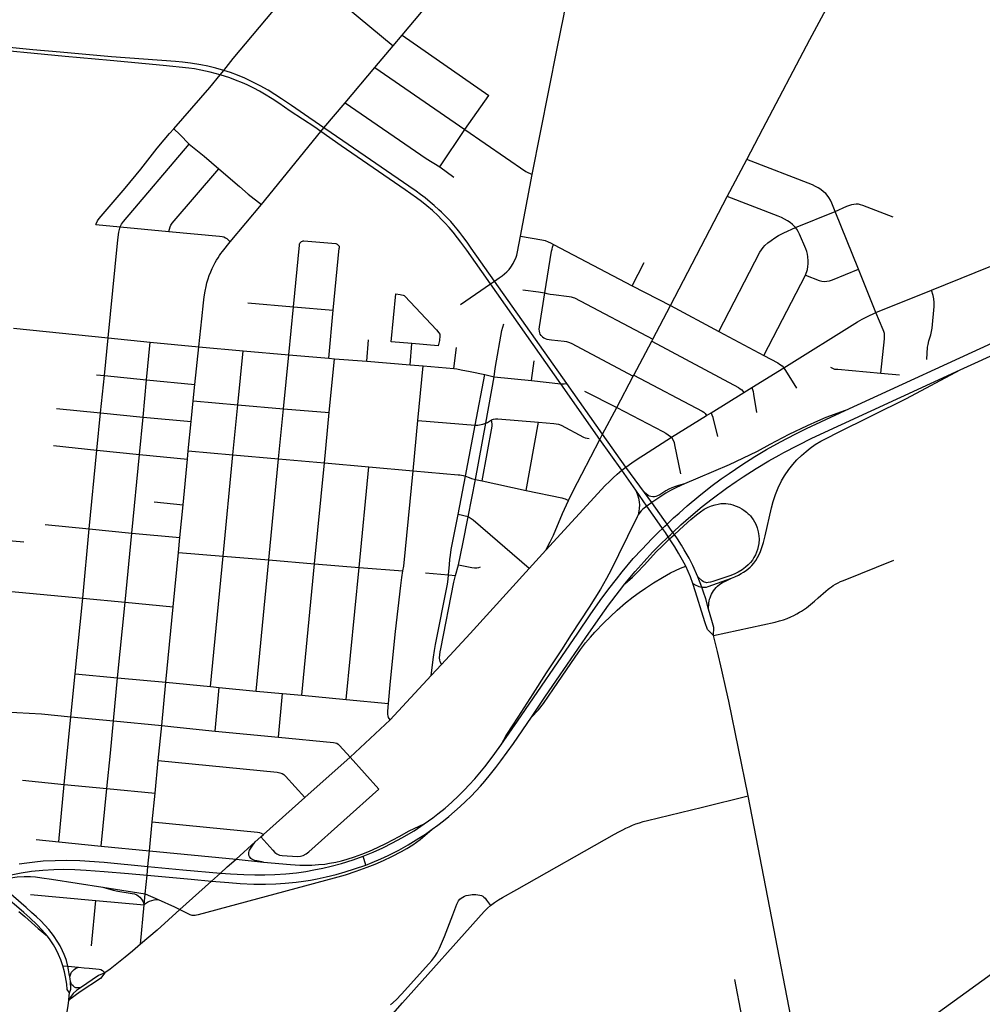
# Model space of a CAD drawing. Extents: x 1410746 to 1533160, y 578873 to 704954.
# Tile 157 of 227: x 1496796 to 1503767, y 648741 to 655869. Entities that reach past the tile are written whole.
import ezdxf

# ---------------------------------------------------------------- set-up
doc = ezdxf.new("R2010")
doc.units = 0
doc.header["$MEASUREMENT"] = 0
doc.layers.add('MC_STREETS', color=254, linetype='CONTINUOUS')

msp = doc.modelspace()

# ---------------------------------------------------------------- linework, layer by layer
at = {"layer": 'MC_STREETS'}
for p, q in [((1499565.900225, 655757.484025), (1500822.226675, 657251.857275)), ((1498862.88315, 656210.027), (1499499.7103, 655679.882025)), ((1499499.7103, 655679.882025), (1499565.900225, 655757.484025)), ((1499565.900225, 655757.484025), (1500193.673625, 655321.537725)), ((1499367.656475, 655522.721675), (1499499.7103, 655679.882025)), ((1498248.570075, 655471.268975), (1498273.5812, 655501.40835)), ((1499152.921875, 655268.345025), (1499367.656475, 655522.721675)), ((1499367.656475, 655522.721675), (1500020.088525, 655073.4466)), ((1500020.088525, 655073.4466), (1500193.673625, 655321.537725)), ((1498997.60555, 655085.844025), (1499152.921875, 655268.345025)), ((1498976.65325, 655059.999725), (1498997.60555, 655085.844025)), ((1499838.08255, 654803.4948), (1500020.088525, 655073.4466)), ((1498547.92305, 654532.06515), (1498976.65325, 655059.999725)), ((1501920.195225, 654588.055425), (1502062.739875, 654858.2286)), ((1499838.08255, 654803.4948), (1499940.7649, 654729.87295)), ((1500421.8249, 654301.461325), (1500506.537025, 654748.967925)), ((1501507.960875, 653800.042975), (1501920.195225, 654588.055425)), ((1498320.910425, 654261.863275), (1498547.92305, 654532.06515)), ((1502413.3111, 654365.2141), (1502700.4598, 654481.62365)), ((1502869.2854, 654063.08265), (1502700.4598, 654481.62365)), ((1497346.662575, 654386.475175), (1497522.3532, 654370.467175)), ((1497522.3532, 654370.467175), (1497875.19655, 654336.779025)), ((1498778.261675, 653790.876325), (1498821.4118, 654235.8872)), ((1499067.033075, 653766.554375), (1499110.71865, 654215.00805)), ((1500662.8701, 654242.212225), (1501232.31805, 653942.83075)), ((1503400.200475, 653910.368925), (1504195.8727, 654234.87855)), ((1501232.31805, 653942.83075), (1501319.002525, 654110.977675)), ((1502185.19245, 653438.569625), (1502487.325675, 654020.8485)), ((1502996.868225, 653748.89735), (1502869.2854, 654063.08265)), ((1499988.69215, 653807.121475), (1500204.7677, 653957.0835)), ((1500204.7677, 653957.0835), (1500234.4812, 653977.353175)), ((1500714.116075, 653233.025675), (1500204.7677, 653957.0835)), ((1500758.37125, 653235.339975), (1500234.4812, 653977.353175)), ((1501232.31805, 653942.83075), (1501507.960875, 653800.042975)), ((1502996.868225, 653748.89735), (1503400.200475, 653910.368925)), ((1498447.83255, 653820.418), (1498778.261675, 653790.876325)), ((1498744.284625, 653443.59695), (1498778.261675, 653790.876325)), ((1498778.261675, 653790.876325), (1499067.033075, 653766.554375)), ((1501380.42375, 653556.543425), (1501507.960875, 653800.042975)), ((1501507.960875, 653800.042975), (1501858.10815, 653612.17)), ((1499033.687, 653418.6543), (1499067.033075, 653766.554375)), ((1496751.084125, 653636.41275), (1497436.75215, 653565.72015)), ((1501858.10815, 653612.17), (1502185.19245, 653438.569625)), ((1502773.106275, 653039.66725), (1504039.1257, 653621.9528)), ((1497408.990725, 653293.253075), (1497436.75215, 653565.72015)), ((1497436.75215, 653565.72015), (1497741.849125, 653534.495275)), ((1497714.884475, 653262.81735), (1497741.849125, 653534.495275)), ((1497741.849125, 653534.495275), (1498093.603775, 653501.2137)), ((1498064.38985, 653227.9706), (1498093.603775, 653501.2137)), ((1498093.603775, 653501.2137), (1498413.3896, 653471.881325)), ((1499310.0391, 653398.10715), (1499322.731, 653552.179975)), ((1499623.1914, 653370.8204), (1499634.985425, 653525.039025)), ((1501243.4052, 653295.5263), (1501372.689875, 653541.284675)), ((1501372.689875, 653541.284675), (1501380.42375, 653556.543425)), ((1503607.846525, 653333.711625), (1504064.93105, 653545.38285)), ((1498375.66835, 653081.961875), (1498413.3896, 653471.881325)), ((1498413.3896, 653471.881325), (1498744.284625, 653443.59695)), ((1498706.58365, 653052.94245), (1498744.284625, 653443.59695)), ((1498744.284625, 653443.59695), (1499033.687, 653418.6543)), ((1499940.5071, 653343.3592), (1499960.391225, 653495.04675)), ((1499033.687, 653418.6543), (1499074.72255, 653415.117575)), ((1499037.421075, 653024.4886), (1499074.72255, 653415.117575)), ((1499074.72255, 653415.117575), (1499310.0391, 653398.10715)), ((1499310.0391, 653398.10715), (1499623.1914, 653370.8204)), ((1499623.1914, 653370.8204), (1499718.708675, 653363.63125)), ((1499679.642075, 652966.271975), (1499718.708675, 653363.63125)), ((1499718.708675, 653363.63125), (1499940.5071, 653343.3592)), ((1500502.64385, 653256.249775), (1500522.281275, 653399.032075)), ((1497353.2601, 653299.020125), (1497408.990725, 653293.253075)), ((1497382.11905, 653023.07735), (1497408.990725, 653293.253075)), ((1497408.990725, 653293.253075), (1497714.884475, 653262.81735)), ((1500094.089575, 652933.128125), (1500164.327, 653300.027975)), ((1500164.327, 653300.027975), (1500232.923975, 653284.497875)), ((1501120.005175, 653061.264125), (1501239.546575, 653288.3356)), ((1501239.546575, 653288.3356), (1501243.4052, 653295.5263)), ((1502098.1549, 653206.8061), (1502329.652225, 653348.676925)), ((1502329.652225, 653348.676925), (1502420.56355, 653202.191775)), ((1503033.13565, 653310.7897), (1503167.50045, 653299.13935)), ((1497688.95185, 652992.247875), (1497714.884475, 653262.81735)), ((1497714.884475, 653262.81735), (1498064.38985, 653227.9706)), ((1498052.6407, 653110.954275), (1498064.38985, 653227.9706)), ((1500172.37195, 652947.2278), (1500232.923975, 653284.497875)), ((1500232.923975, 653284.497875), (1500502.64385, 653256.249775)), ((1500502.64385, 653256.249775), (1500714.116075, 653233.025675)), ((1500998.283075, 652830.743075), (1500714.116075, 653233.025675)), ((1501017.6154, 652868.1387), (1500758.37125, 653235.339975)), ((1500885.580975, 653178.7778), (1501120.005175, 653061.264125)), ((1501803.827725, 653023.53575), (1502039.478375, 653170.4335)), ((1502039.478375, 653170.4335), (1502098.1549, 653206.8061)), ((1498037.2004, 652959.132975), (1498052.6407, 653110.954275)), ((1498052.6407, 653110.954275), (1498375.66835, 653081.961875)), ((1498339.448, 652719.66035), (1498375.66835, 653081.961875)), ((1498375.66835, 653081.961875), (1498706.58365, 653052.94245)), ((1497062.6684, 653055.194625), (1497382.11905, 653023.07735)), ((1497355.726325, 652753.746075), (1497382.11905, 653023.07735)), ((1497382.11905, 653023.07735), (1497688.95185, 652992.247875)), ((1498670.902075, 652691.106975), (1498706.58365, 653052.94245)), ((1498706.58365, 653052.94245), (1499037.421075, 653024.4886)), ((1499002.656825, 652660.416), (1499037.421075, 653024.4886)), ((1501017.6154, 652868.1387), (1501120.005175, 653061.264125)), ((1501516.843675, 652846.9778), (1501769.59245, 653002.59385)), ((1501769.59245, 653002.59385), (1501803.827725, 653023.53575)), ((1497662.554025, 652722.329425), (1497688.95185, 652992.247875)), ((1497688.95185, 652992.247875), (1498037.2004, 652959.132975)), ((1498016.88435, 652747.0071), (1498037.2004, 652959.132975)), ((1499644.68855, 652603.510725), (1499679.642075, 652966.271975)), ((1499679.642075, 652966.271975), (1500094.089575, 652933.128125)), ((1500023.51175, 652564.311525), (1500094.089575, 652933.128125)), ((1500096.4496, 652541.105875), (1500172.37195, 652947.2278)), ((1500463.224925, 652461.69115), (1500553.23565, 652955.85145)), ((1500998.283075, 652830.743075), (1501017.6154, 652868.1387)), ((1501186.060525, 652630.6865), (1501017.6154, 652868.1387)), ((1501156.70825, 652606.815925), (1500998.283075, 652830.743075)), ((1497040.3575, 652785.812925), (1497355.726325, 652753.746075)), ((1497300.056025, 652183.71245), (1497355.726325, 652753.746075)), ((1497355.726325, 652753.746075), (1497662.554025, 652722.329425)), ((1497607.162525, 652152.779775), (1497662.554025, 652722.329425)), ((1497662.554025, 652722.329425), (1498011.204825, 652687.705475)), ((1498011.204825, 652687.705475), (1498016.88435, 652747.0071)), ((1498016.88435, 652747.0071), (1498339.448, 652719.66035)), ((1498268.4344, 651985.97515), (1498339.448, 652719.66035)), ((1498339.448, 652719.66035), (1498670.902075, 652691.106975)), ((1497978.94495, 652357.0987), (1498011.204825, 652687.705475)), ((1498599.941275, 651958.190875), (1498670.902075, 652691.106975)), ((1498670.902075, 652691.106975), (1499002.656825, 652660.416)), ((1498931.05645, 651930.3746), (1499002.656825, 652660.416)), ((1499002.656825, 652660.416), (1499324.296775, 652631.49255)), ((1499254.5706, 651904.0276), (1499324.296775, 652631.49255)), ((1499324.296775, 652631.49255), (1499644.68855, 652603.510725)), ((1501156.70825, 652606.815925), (1501186.060525, 652630.6865)), ((1501257.2758, 652463.7716), (1501156.70825, 652606.815925)), ((1501320.51435, 652445.0201), (1501186.060525, 652630.6865)), ((1499971.3783, 652287.63255), (1500023.51175, 652564.311525)), ((1500042.878125, 652269.218575), (1500096.4496, 652541.105875)), ((1500096.4496, 652541.105875), (1500144.899625, 652530.384575)), ((1500144.899625, 652530.384575), (1500463.224925, 652461.69115)), ((1501337.294225, 652346.99995), (1501257.2758, 652463.7716)), ((1501373.21015, 652374.02715), (1501320.51435, 652445.0201)), ((1497768.8236, 652378.5669), (1497978.94495, 652357.0987)), ((1501373.21015, 652374.02715), (1501337.294225, 652346.99995)), ((1497956.551925, 652121.498825), (1497978.94495, 652357.0987)), ((1500042.878125, 652269.218575), (1499971.3783, 652287.63255)), ((1496980.47, 652213.461425), (1497300.056025, 652183.71245)), ((1497252.76855, 651680.871325), (1497300.056025, 652183.71245)), ((1497300.056025, 652183.71245), (1497607.162525, 652152.779775)), ((1497558.647875, 651651.36625), (1497607.162525, 652152.779775)), ((1497607.162525, 652152.779775), (1497956.551925, 652121.498825)), ((1496607.9924, 652109.20345), (1496826.9272, 652087.809075)), ((1497946.140125, 652012.721725), (1497956.551925, 652121.498825)), ((1497907.3119, 651619.4427), (1497946.140125, 652012.721725)), ((1497946.140125, 652012.721725), (1498268.4344, 651985.97515)), ((1500485.9422, 651896.18415), (1500606.7416, 652028.991225)), ((1498177.500475, 651041.115025), (1498268.4344, 651985.97515)), ((1498268.4344, 651985.97515), (1498599.941275, 651958.190875)), ((1498507.539425, 651008.2929), (1498599.941275, 651958.190875)), ((1498599.941275, 651958.190875), (1498931.05645, 651930.3746)), ((1498838.0406, 650977.71355), (1498931.05645, 651930.3746)), ((1498931.05645, 651930.3746), (1499254.5706, 651904.0276)), ((1499160.1122, 650947.646925), (1499254.5706, 651904.0276)), ((1499254.5706, 651904.0276), (1499569.879875, 651878.449825)), ((1499735.679975, 651864.981175), (1499901.765775, 651850.067125)), ((1499951.81625, 651845.654625), (1499972.7257, 651923.444075)), ((1499901.765775, 651850.067125), (1499951.81625, 651845.654625)), ((1501736.3528, 651760.7531), (1501706.651525, 651835.408475)), ((1496573.53145, 651744.765925), (1497252.76855, 651680.871325)), ((1497196.95035, 651133.582025), (1497252.76855, 651680.871325)), ((1497252.76855, 651680.871325), (1497558.647875, 651651.36625)), ((1497504.415125, 651104.535275), (1497558.647875, 651651.36625)), ((1497558.647875, 651651.36625), (1497907.3119, 651619.4427)), ((1497854.6081, 651071.892175), (1497907.3119, 651619.4427)), ((1499775.134875, 651121.602125), (1499851.51095, 651202.03225)), ((1497167.480325, 650822.07985), (1497196.95035, 651133.582025)), ((1497196.95035, 651133.582025), (1497504.415125, 651104.535275)), ((1497474.956975, 650792.838425), (1497504.415125, 651104.535275)), ((1497504.415125, 651104.535275), (1497854.6081, 651071.892175)), ((1499478.543475, 650799.268125), (1499775.134875, 651121.602125)), ((1497824.396375, 650759.727425), (1497854.6081, 651071.892175)), ((1497854.6081, 651071.892175), (1498177.500475, 651041.115025)), ((1498177.500475, 651041.115025), (1498241.38935, 651034.865025)), ((1498212.6803, 650719.3248), (1498241.38935, 651034.865025)), ((1498241.38935, 651034.865025), (1498507.539425, 651008.2929)), ((1498507.539425, 651008.2929), (1498698.442725, 650991.1781)), ((1498669.68275, 650675.802275), (1498698.442725, 650991.1781)), ((1498698.442725, 650991.1781), (1498838.0406, 650977.71355)), ((1498838.0406, 650977.71355), (1499160.1122, 650947.646925)), ((1499160.1122, 650947.646925), (1499465.793875, 650918.0251)), ((1497119.190575, 650332.4885), (1497167.480325, 650822.07985)), ((1497167.480325, 650822.07985), (1497474.956975, 650792.838425)), ((1497454.4506, 650559.659375), (1497474.956975, 650792.838425)), ((1497474.956975, 650792.838425), (1497824.396375, 650759.727425)), ((1499189.307275, 650530.396975), (1499478.543475, 650799.268125)), ((1497798.890875, 650505.896375), (1497824.396375, 650759.727425)), ((1498212.6803, 650719.3248), (1498669.68275, 650675.802275)), ((1497427.345675, 650303.8344), (1497454.4506, 650559.659375)), ((1497775.990075, 650268.643475), (1497798.890875, 650505.896375)), ((1498861.7674, 650237.408275), (1499189.307275, 650530.396975)), ((1499189.307275, 650530.396975), (1499396.311175, 650298.25505)), ((1496816.8669, 650362.717025), (1497119.190575, 650332.4885)), ((1497079.0777, 649916.737225), (1497119.190575, 650332.4885)), ((1497119.190575, 650332.4885), (1497427.345675, 650303.8344)), ((1497386.880625, 649886.016325), (1497427.345675, 650303.8344)), ((1497427.345675, 650303.8344), (1497775.990075, 650268.643475)), ((1497755.725525, 650060.88775), (1497775.990075, 650268.643475)), ((1498560.65695, 649969.0842), (1498861.7674, 650237.408275)), ((1502242.39585, 649363.711025), (1502072.35465, 650250.411025)), ((1497735.905, 649852.315875), (1497755.725525, 650060.88775)), ((1498501.623075, 649916.31295), (1498541.948375, 649952.304225)), ((1498541.948375, 649952.304225), (1498560.65695, 649969.0842)), ((1496914.390525, 649933.64135), (1497079.0777, 649916.737225)), ((1497079.0777, 649916.737225), (1497386.880625, 649886.016325)), ((1497386.880625, 649886.016325), (1497735.905, 649852.315875)), ((1498363.652975, 649791.5996), (1498501.623075, 649916.31295)), ((1497735.905, 649852.315875), (1498363.652975, 649791.5996)), ((1499301.600075, 649748.9553), (1499283.392625, 649812.541275)), ((1498363.652975, 649791.5996), (1498561.523525, 649770.157725)), ((1497398.737725, 649588.097225), (1497705.143075, 649539.460825)), ((1496873.838025, 649534.768625), (1497347.727675, 649491.856)), ((1497697.6132, 649460.536725), (1497705.143075, 649539.460825)), ((1497705.143075, 649539.460825), (1497798.15665, 649498.79985)), ((1497315.3092, 649164.06665), (1497347.727675, 649491.856)), ((1497347.727675, 649491.856), (1497697.6132, 649460.536725)), ((1497671.95445, 649176.30945), (1497697.6132, 649460.536725)), ((1502466.9497, 648212.273125), (1502242.39585, 649363.711025)), ((1497107.639525, 649020.17335), (1497144.48075, 649016.803075)), ((1497144.48075, 649016.803075), (1497222.452275, 649009.120375)), ((1503423.512875, 648663.34345), (1503834.592775, 648960.46475))]:
    msp.add_line(p, q, dxfattribs=at)
for points in [[(1498273.5812, 655501.40835), (1498342.614675, 655588.852), (1498862.88315, 656210.027)], [(1502062.739875, 654858.2286), (1502178.033275, 655078.88785), (1502518.661425, 655725.640675), (1502806.121925, 656261.297375)], [(1500506.537025, 654748.967925), (1500687.882125, 655660.8696), (1500736.3613, 655896.33315), (1500768.554325, 656077.386575)], [(1498248.570075, 655471.268975), (1498175.08305, 655489.915), (1498108.05815, 655504.809425), (1498062.4035, 655512.580425), (1498021.28195, 655518.408675), (1497833.78685, 655537.510225), (1497451.4952, 655573.621325), (1497124.9721, 655603.502375), (1496473.3702, 655664.59355), (1496325.584525, 655676.74285), (1496133.78685, 655692.371325), (1495920.80205, 655712.03825)], [(1498273.5812, 655501.40835), (1498215.8808, 655518.732475), (1498158.89345, 655532.331725), (1498108.705725, 655542.369275), (1498031.715525, 655553.982725), (1497975.80075, 655560.7741), (1497923.717425, 655565.982425), (1497459.828525, 655600.010225), (1497088.9952, 655634.732425), (1496891.562625, 655651.658375), (1496480.66185, 655691.32965), (1496252.189625, 655717.71855), (1495924.17195, 655749.02705)], [(1498997.60555, 655085.844025), (1498935.655325, 655130.6545), (1498890.423125, 655162.094725), (1498764.405325, 655247.857025), (1498690.838225, 655297.30935), (1498643.338325, 655327.69905), (1498595.806625, 655358.6034), (1498538.51145, 655391.157475), (1498485.12275, 655417.6348), (1498425.22325, 655445.414275), (1498372.70265, 655467.117), (1498321.9183, 655486.64945), (1498273.5812, 655501.40835)], [(1497912.81075, 655079.946825), (1498171.707075, 655378.988075), (1498248.570075, 655471.268975)], [(1498976.65325, 655059.999725), (1498933.00305, 655092.016475), (1498754.66585, 655207.597575), (1498671.673575, 655264.147025), (1498624.454225, 655296.967675), (1498568.89525, 655330.389875), (1498532.434675, 655350.790425), (1498491.1995, 655374.22935), (1498443.453525, 655396.8002), (1498408.729175, 655411.9921), (1498358.37885, 655432.39265), (1498317.1437, 655448.452675), (1498248.570075, 655471.268975)], [(1499152.921875, 655268.345025), (1499739.19205, 654863.735025), (1499838.08255, 654803.4948)], [(1497346.662575, 654386.475175), (1497358.69765, 654412.893825), (1497371.617, 654430.47375), (1497558.7751, 654649.481575), (1497673.742825, 654787.16995), (1497792.6376, 654938.70705), (1497841.833025, 654999.729225), (1497881.177775, 655044.903675), (1497912.81075, 655079.946825)], [(1497912.81075, 655079.946825), (1497956.5507, 655038.901325), (1498023.10535, 654968.9827)], [(1500234.4812, 653977.353175), (1500066.359775, 654216.332625), (1500035.8647, 654258.853925), (1500005.369625, 654299.657175), (1499982.6057, 654329.293225), (1499963.27785, 654353.7752), (1499940.513925, 654381.2637), (1499917.3205, 654407.8932), (1499899.28115, 654427.22105), (1499876.94675, 654449.125975), (1499850.787025, 654474.716175), (1499830.618425, 654493.669225), (1499796.890475, 654524.1662), (1499769.163225, 654548.625725), (1499731.292175, 654579.44965), (1499699.49625, 654604.100425), (1499666.917325, 654628.2308), (1499614.275925, 654664.7924), (1499175.59555, 654965.4221), (1499051.904075, 655049.561975), (1498997.60555, 655085.844025)], [(1500020.088525, 655073.4466), (1500461.696225, 654771.289725), (1500506.537025, 654748.967925)], [(1500204.7677, 653957.0835), (1500032.85815, 654200.011325), (1499989.90735, 654259.71295), (1499966.265475, 654289.694575), (1499934.1238, 654329.999275), (1499905.23935, 654364.05005), (1499875.2312, 654398.12185), (1499851.17625, 654422.925975), (1499826.2648, 654448.26695), (1499784.67725, 654486.867075), (1499743.836, 654522.02475), (1499706.414525, 654551.899025), (1499670.28805, 654578.6031), (1499587.338725, 654637.6988), (1499124.156775, 654956.152825), (1498976.65325, 655059.999725)], [(1497522.3532, 654370.467175), (1497533.889275, 654389.0361), (1497547.93965, 654407.161075), (1498023.10535, 654968.9827)], [(1498023.10535, 654968.9827), (1498131.564775, 654881.40065), (1498237.4283, 654790.157675)], [(1502700.4598, 654481.62365), (1502677.3788, 654541.0671), (1502666.704025, 654562.8904), (1502654.933, 654582.152075), (1502643.161975, 654598.560175), (1502632.817725, 654610.3312), (1502617.479725, 654623.885725), (1502598.21805, 654638.867025), (1502579.31305, 654651.35145), (1502559.694675, 654662.0524), (1502536.5093, 654672.753325), (1502062.739875, 654858.2286)], [(1497875.19655, 654336.779025), (1497885.06265, 654368.569775), (1497891.64005, 654381.7246), (1497901.28485, 654394.990525), (1498237.4283, 654790.157675)], [(1498237.4283, 654790.157675), (1498387.033025, 654660.5512), (1498450.981425, 654607.06445), (1498547.92305, 654532.06515)], [(1502413.3111, 654365.2141), (1502392.805475, 654386.38605), (1502375.766925, 654400.631375), (1502355.65585, 654413.75945), (1502335.544775, 654425.211575), (1502312.6405, 654436.663725), (1502289.4569, 654446.160625), (1501920.195225, 654588.055425)], [(1502700.4598, 654481.62365), (1502786.81235, 654518.663575), (1502807.197125, 654526.246175), (1502822.237125, 654531.359775), (1502837.577925, 654534.367775), (1502852.617925, 654535.871775), (1502867.3571, 654534.969375), (1502882.0963, 654531.961375), (1502898.3395, 654526.847775), (1503118.525025, 654442.0222)], [(1497436.75215, 653565.72015), (1497504.999, 654250.883975), (1497509.930925, 654295.2861), (1497514.30935, 654331.35595), (1497522.3532, 654370.467175)], [(1501858.10815, 653612.17), (1502156.4786, 654185.587825), (1502166.93695, 654201.93515), (1502179.20445, 654219.0353), (1502191.47195, 654233.905), (1502213.033025, 654254.35085), (1502236.82455, 654271.82275), (1502264.705225, 654290.03815), (1502292.214175, 654306.3948), (1502329.391325, 654325.95205), (1502413.3111, 654365.2141)], [(1502487.325675, 654020.8485), (1502500.06155, 654060.97225), (1502504.56115, 654082.0641), (1502506.2485, 654101.4686), (1502506.529725, 654122.841675), (1502503.9987, 654151.245375), (1502500.26205, 654171.62065), (1502495.56585, 654191.380125), (1502489.375, 654211.146225), (1502443.891425, 654316.198125), (1502434.685725, 654335.3116), (1502423.760875, 654352.635375), (1502413.3111, 654365.2141)], [(1497875.19655, 654336.779025), (1498243.939775, 654301.892675), (1498262.421275, 654299.14255), (1498274.737925, 654296.26865), (1498286.25375, 654291.180275), (1498295.712375, 654284.167025), (1498320.910425, 654261.863275)], [(1500234.4812, 653977.353175), (1500268.626275, 654000.3078), (1500289.806825, 654014.89115), (1500307.862375, 654029.474475), (1500324.181825, 654044.0578), (1500339.806825, 654061.418925), (1500353.001275, 654078.780025), (1500368.626275, 654103.0856), (1500380.0846, 654126.349475), (1500387.7235, 654143.7106), (1500395.01515, 654165.5856), (1500400.3627, 654189.1449), (1500421.8249, 654301.461325)], [(1500421.8249, 654301.461325), (1500578.1992, 654274.828225), (1500601.788525, 654269.5016), (1500624.0381, 654261.890825), (1500640.977225, 654254.2827), (1500662.8701, 654242.212225)], [(1498093.603775, 653501.2137), (1498115.853075, 653703.135075), (1498127.302475, 653819.71065), (1498132.550775, 653862.908), (1498138.575075, 653903.8938), (1498145.495425, 653938.23935), (1498152.1595, 653963.61405), (1498160.361425, 653992.320775), (1498169.07595, 654018.4644), (1498179.07205, 654043.8391), (1498190.093375, 654068.9575), (1498201.114725, 654092.0254), (1498211.1108, 654110.479725), (1498222.13215, 654128.677725), (1498232.897175, 654145.8505), (1498243.149575, 654161.741725), (1498252.63305, 654175.838775), (1498265.192225, 654192.242625), (1498320.910425, 654261.863275)], [(1498821.4118, 654235.8872), (1498822.7281, 654244.156775), (1498825.1486, 654251.523525), (1498828.832, 654256.890725), (1498833.462525, 654261.416025), (1498837.882575, 654264.5732), (1498842.93405, 654266.88845), (1498848.4065, 654267.835625), (1498854.24725, 654267.8076), (1499084.29885, 654247.959325), (1499091.19865, 654246.441375), (1499096.1665, 654244.09545), (1499100.85835, 654240.36955), (1499105.136225, 654235.2637), (1499108.586125, 654229.053875), (1499110.518075, 654222.1541), (1499110.71865, 654215.00805)], [(1500598.74855, 653891.01595), (1500646.938875, 654192.273975), (1500650.921675, 654209.1243), (1500655.21085, 654222.604575), (1500662.8701, 654242.212225)], [(1502487.325675, 654020.8485), (1502585.02695, 653981.346425), (1502604.76625, 653976.3915), (1502622.178575, 653974.16865), (1502641.0728, 653975.280075), (1502661.07845, 653979.725775), (1502682.936475, 653986.7648), (1502869.2854, 654063.08265)], [(1499634.985425, 653525.039025), (1499486.644675, 653537.74115), (1499520.524525, 653883.485025)], [(1499520.524525, 653883.485025), (1499550.525075, 653880.36575), (1499560.832375, 653878.09465), (1499572.5373, 653874.251225), (1499579.350625, 653871.281325), (1499586.163925, 653866.739125), (1499813.46835, 653624.09135), (1499832.241125, 653602.2294), (1499837.907, 653592.285), (1499839.444475, 653580.08125), (1499835.4612, 653547.037625), (1499833.7142, 653536.031525), (1499831.9672, 653527.6459), (1499825.998125, 653509.125775), (1499634.985425, 653525.039025)], [(1500440.1615, 653913.31485), (1500552.42235, 653899.6172), (1500566.5504, 653897.342625), (1500582.1754, 653894.56485), (1500598.74855, 653891.01595)], [(1500571.561025, 653583.850275), (1500565.0497, 653593.3587), (1500561.6924, 653603.1061), (1500559.526125, 653614.4189), (1500558.804025, 653629.101475), (1500560.970325, 653646.4317), (1500598.74855, 653891.01595)], [(1500598.74855, 653891.01595), (1500614.119825, 653887.446775), (1500637.557325, 653882.759275), (1500661.515675, 653878.592625), (1500775.456275, 653865.3855), (1500790.2368, 653862.6298), (1500803.263725, 653859.12255), (1500813.78545, 653854.61325), (1501380.42375, 653556.543425)], [(1503364.937875, 653409.0411), (1503371.258525, 653497.197625), (1503374.252525, 653517.1576), (1503380.90585, 653544.436225), (1503394.54515, 653588.6808), (1503399.53515, 653611.3021), (1503403.52715, 653635.9194), (1503417.831775, 653792.27245), (1503418.617825, 653822.875625), (1503416.501125, 653847.162375), (1503411.357, 653871.463125), (1503400.200475, 653910.368925)], [(1502329.652225, 653348.676925), (1502864.038025, 653681.3654), (1502898.00865, 653701.267375), (1502929.9244, 653718.3948), (1502996.868225, 653748.89735)], [(1503033.13565, 653310.7897), (1503058.180625, 653559.118425), (1503059.0839, 653571.98995), (1503059.580175, 653584.03065), (1503057.6208, 653596.906625), (1503053.9116, 653610.773225), (1503049.223425, 653623.4983), (1502996.868225, 653748.89735)], [(1500232.923975, 653284.497875), (1500237.823575, 653324.01245), (1500242.354475, 653357.721075), (1500287.046225, 653618.0479), (1500302.63215, 653668.51665)], [(1500571.561025, 653583.850275), (1500581.8141, 653572.64745), (1500592.020325, 653565.55725), (1500601.88895, 653560.983975), (1500613.852425, 653557.1196), (1500629.5692, 653553.76305), (1500648.343625, 653551.596775), (1500739.5681, 653541.48745), (1500755.69485, 653538.599075), (1500771.125725, 653534.546475), (1500790.6677, 653527.264325), (1501239.546575, 653288.3356)], [(1501372.689875, 653541.284675), (1502001.2929, 653205.506775), (1502014.086175, 653197.884525), (1502025.0666, 653188.6198), (1502039.478375, 653170.4335)], [(1502185.19245, 653438.569625), (1502285.1448, 653384.610525), (1502299.53855, 653375.798025), (1502317.16355, 653362.285525), (1502329.652225, 653348.676925)], [(1499940.5071, 653343.3592), (1499961.6928, 653340.619925), (1499992.6829, 653335.1509), (1500058.828725, 653322.130075), (1500164.327, 653300.027975)], [(1501178.8259, 651784.646325), (1501253.80975, 651873.756975), (1501317.24135, 651946.58585), (1501378.9791, 652014.068775), (1501431.530825, 652066.3305), (1501492.861125, 652124.891475), (1501509.11125, 652140.407825), (1501526.3783, 652156.689375), (1501584.476325, 652211.4715), (1501656.9947, 652275.5385), (1501739.49815, 652344.334275), (1501809.951075, 652399.872225), (1501915.3892, 652477.7192), (1501984.583275, 652525.99435), (1502034.956875, 652559.67835), (1502128.81855, 652619.52305), (1502220.913525, 652675.0285), (1502295.332, 652717.0153), (1502330.23645, 652734.954225), (1502532.281, 652838.71715), (1503607.846525, 653333.711625)], [(1501243.4052, 653295.5263), (1501739.254375, 653033.9953), (1501750.567575, 653026.620325), (1501759.488925, 653017.98855), (1501769.59245, 653002.59385)], [(1501951.780375, 651825.4368), (1501974.459575, 651834.80835), (1502000.981775, 651847.499575), (1502021.609575, 651858.719725), (1502038.287025, 651869.1006), (1502056.5175, 651881.9953), (1502072.524725, 651894.22305), (1502085.864075, 651905.5615), (1502098.31415, 651918.67855), (1502111.653525, 651933.574175), (1502126.129575, 651953.233025), (1502139.8885, 651976.260125), (1502150.544225, 651996.8668), (1502160.506825, 652018.907125), (1502170.877525, 652047.8621), (1502182.664325, 652084.920275), (1502194.464725, 652131.278925), (1502240.260925, 652335.856275), (1502252.906225, 652381.5281), (1502269.2917, 652431.867575), (1502287.5971, 652479.621075), (1502312.033975, 652530.47935), (1502333.628175, 652567.669475), (1502365.080125, 652611.943075), (1502394.7607, 652649.833175), (1502424.4413, 652682.03975), (1502458.044275, 652714.7548), (1502491.4566, 652743.286575), (1502519.991325, 652766.44335), (1502555.79365, 652792.552575), (1502598.104275, 652817.812625), (1502644.8354, 652842.4412), (1502716.8266, 652878.4368), (1503217.6075, 653126.617), (1503607.846525, 653333.711625)], [(1502668.439475, 653352.7238), (1502681.026275, 653345.77935), (1502697.519325, 653340.136975), (1502719.65475, 653337.96685), (1503033.13565, 653310.7897)], [(1500714.116075, 653233.025675), (1500739.168075, 653232.888225), (1500758.37125, 653235.339975)], [(1502098.1549, 653206.8061), (1502106.733325, 653178.325675), (1502110.850975, 653157.05115), (1502132.125525, 653024.600025)], [(1500280.066125, 650616.036475), (1500341.046375, 650702.904775), (1500400.9272, 650789.806625), (1500837.160425, 651427.84845), (1500927.004175, 651559.358875), (1501000.354875, 651663.52555), (1501063.106725, 651747.9686), (1501116.962325, 651818.268625), (1501159.3068, 651871.7131), (1501239.22715, 651967.363575), (1501300.891075, 652033.9914), (1501376.5389, 652112.02045), (1501424.92535, 652160.197775), (1501451.816675, 652186.114775), (1501468.2748, 652201.9766), (1501483.6515, 652216.588275), (1501531.414225, 652261.97475), (1501571.094925, 652297.15655), (1501629.692575, 652349.99765), (1501713.0589, 652419.87055), (1501802.044925, 652489.6401), (1501875.8627, 652544.7522), (1501933.100775, 652584.8676), (1502025.945625, 652647.48045), (1502120.79825, 652707.338925), (1502204.668375, 652757.037225), (1502304.978125, 652812.935375), (1502411.495475, 652868.4963), (1502494.1201, 652908.727325), (1502773.106275, 653039.66725)], [(1501120.005175, 653061.264125), (1501453.488875, 652886.96805), (1501474.13535, 652875.797225), (1501493.23255, 652863.64445), (1501516.843675, 652846.9778)], [(1502773.106275, 653039.66725), (1502633.5719, 652988.647075), (1502574.03985, 652963.366325), (1502497.75305, 652928.661725), (1502366.371425, 652865.119675), (1502227.215275, 652793.031275), (1502136.9278, 652743.1793), (1502030.911825, 652692.617825), (1501932.8475, 652647.535125), (1501707.64185, 652549.995875), (1501610.1293, 652508.89195)], [(1501851.438975, 652850.9724), (1501817.811475, 652988.22745), (1501811.8476, 653006.05655), (1501803.827725, 653023.53575)], [(1500094.089575, 652933.128125), (1500112.602375, 652934.3225), (1500150.523725, 652941.190125), (1500172.37195, 652947.2278)], [(1500144.899625, 652530.384575), (1500217.258125, 652925.88015), (1500218.0058, 652941.787325), (1500213.2283, 652972.542425)], [(1500172.37195, 652947.2278), (1500182.7718, 652952.536675), (1500204.2705, 652967.76495), (1500213.2283, 652972.542425)], [(1500213.2283, 652972.542425), (1500227.859375, 652976.72275), (1500242.78905, 652979.410075), (1500259.154225, 652979.6217), (1500553.23565, 652955.85145)], [(1500553.23565, 652955.85145), (1500664.395475, 652946.416125), (1500681.79185, 652944.35215), (1500698.5985, 652940.519075), (1500716.584575, 652934.327125), (1500878.164375, 652846.46075), (1500891.4328, 652841.448225), (1500905.290925, 652838.4997), (1500920.91815, 652837.025425)], [(1500769.137225, 652389.429075), (1500803.49195, 652458.09265), (1500866.23775, 652579.36925), (1500998.283075, 652830.743075)], [(1501186.060525, 652630.6865), (1501229.423175, 652661.295425), (1501274.18725, 652691.873125), (1501312.902075, 652716.484275), (1501516.843675, 652846.9778)], [(1501516.843675, 652846.9778), (1501528.302, 652825.45), (1501534.552, 652807.047225), (1501538.024225, 652790.380575), (1501581.224425, 652581.016025)], [(1499569.879875, 651878.449825), (1499576.725975, 651912.0816), (1499644.68855, 652603.510725)], [(1499644.68855, 652603.510725), (1499972.33645, 652575.034675), (1499983.957475, 652574.028025), (1499995.937575, 652572.316575), (1500007.775075, 652569.6068), (1500023.51175, 652564.311525)], [(1500606.7416, 652028.991225), (1501035.6379, 652496.9157), (1501066.995725, 652526.5244), (1501093.7225, 652552.487575), (1501123.146675, 652578.6432), (1501156.70825, 652606.815925)], [(1500023.51175, 652564.311525), (1500050.704425, 652553.918075), (1500067.4866, 652548.695825), (1500096.4496, 652541.105875)], [(1501610.1293, 652508.89195), (1501567.713525, 652496.21095), (1501544.100625, 652488.77725), (1501519.613175, 652479.59445), (1501496.874825, 652469.5371), (1501474.136475, 652457.293375), (1501430.664825, 652429.0619), (1501415.09635, 652420.83745), (1501402.323075, 652416.2054), (1501392.21675, 652414.38065), (1501380.1232, 652413.610725), (1501366.956225, 652416.038875), (1501356.718, 652418.9606), (1501347.783125, 652424.010725), (1501320.51435, 652445.0201)], [(1501610.1293, 652508.89195), (1501546.724275, 652480.031725), (1501508.244, 652461.22885), (1501474.57375, 652441.114175), (1501373.21015, 652374.02715)], [(1500463.224925, 652461.69115), (1500721.859675, 652407.126575), (1500735.7467, 652403.76915), (1500747.0289, 652399.885125), (1500769.137225, 652389.429075)], [(1501257.2758, 652463.7716), (1501272.450075, 652422.865125), (1501277.733725, 652406.297225), (1501280.5527, 652392.4037), (1501282.713625, 652374.964475), (1501283.803525, 652357.82145), (1501282.56625, 652329.782175), (1501280.5527, 652311.25745), (1501274.512025, 652283.873125)], [(1500606.7416, 652028.991225), (1500638.523775, 652089.62665), (1500661.371425, 652137.929325), (1500727.89085, 652294.97005), (1500769.137225, 652389.429075)], [(1501178.8259, 651784.646325), (1501232.99375, 651833.2304), (1501267.318325, 651867.29635), (1501318.947875, 651920.772925), (1501408.4855, 652018.08175), (1501446.025225, 652055.20965), (1501502.82375, 652109.697975), (1501518.971575, 652125.189025), (1501536.94615, 652141.834725), (1501605.806175, 652205.60395), (1501656.149975, 652250.203825), (1501697.9349, 652285.3508), (1501725.07705, 652306.29155), (1501753.8003, 652324.3916), (1501781.155875, 652338.856), (1501806.903925, 652349.639375), (1501832.5042, 652357.560625), (1501853.68, 652362.636075), (1501873.655525, 652365.32955), (1501893.669425, 652366.636725), (1501909.39905, 652365.9832), (1501927.1748, 652364.288325), (1501943.0015, 652361.372875), (1501961.535425, 652356.1667), (1501977.95085, 652350.678725), (1501992.654425, 652344.633925), (1502008.8073, 652337.00805), (1502025.67525, 652327.428725), (1502040.877225, 652317.641175), (1502058.6448, 652303.85535), (1502071.370175, 652292.692), (1502078.8367, 652285.9968), (1502087.38065, 652276.731725), (1502098.105375, 652263.7836), (1502106.595825, 652251.6048), (1502117.802175, 652234.2761), (1502126.18535, 652216.270225), (1502136.65615, 652189.48255), (1502144.289975, 652161.2897), (1502148.832625, 652133.1536), (1502150.0567, 652107.993225), (1502148.37035, 652077.421425), (1502144.590175, 652055.267275), (1502138.9992, 652033.39705), (1502132.298875, 652013.596425), (1502124.77055, 651995.824525), (1502113.59155, 651974.593875), (1502101.72215, 651955.86755), (1502089.06305, 651940.070325), (1502071.861325, 651921.80625), (1502051.18175, 651904.4499), (1502027.535475, 651887.35085), (1501999.59495, 651870.0097), (1501974.925075, 651857.98445), (1501945.93825, 651845.684175), (1501917.118825, 651835.2675), (1501816.149475, 651801.320125), (1501799.817075, 651797.09825), (1501782.117775, 651793.650325), (1501773.1532, 651793.075675), (1501764.946625, 651793.88995), (1501755.9136, 651796.293725), (1501748.21325, 651800.201375), (1501739.02705, 651806.025075), (1501706.651525, 651835.408475)], [(1501706.651525, 651835.408475), (1501669.523225, 651917.54675), (1501643.85175, 651969.75015), (1501608.380625, 652031.975), (1501588.422075, 652064.587025), (1501558.8735, 652111.012675), (1501536.94615, 652141.834725), (1501526.3783, 652156.689375), (1501504.916075, 652186.857625), (1501483.6515, 652216.588275), (1501460.1001, 652249.516175), (1501373.21015, 652374.02715)], [(1499901.765775, 651850.067125), (1499907.39615, 651923.796075), (1499910.6523, 651960.0227), (1499914.9643, 651993.1993), (1499921.214875, 652032.387625), (1499928.059125, 652070.342175), (1499971.3783, 652287.63255)], [(1501337.294225, 652346.99995), (1501309.14515, 652325.150975), (1501296.459775, 652312.8683), (1501285.989275, 652300.182925), (1501274.512025, 652283.873125)], [(1501619.52905, 651911.678125), (1501595.8885, 651956.7387), (1501567.405475, 652007.620975), (1501539.475525, 652053.802175), (1501502.82375, 652109.697975), (1501492.861125, 652124.891475), (1501472.6917, 652155.650875), (1501451.816675, 652186.114775), (1501430.302525, 652217.5114), (1501337.294225, 652346.99995)], [(1499972.7257, 651923.444075), (1500005.6151, 652073.9416), (1500042.878125, 652269.218575)], [(1500485.9422, 651896.18415), (1500079.1791, 652245.8894), (1500064.71485, 652256.5228), (1500042.878125, 652269.218575)], [(1501274.512025, 652283.873125), (1501267.304925, 652268.827425), (1501196.9359, 652128.44265), (1501132.064, 651994.475075), (1501078.343475, 651885.5894), (1501045.9278, 651823.6818), (1501001.5357, 651745.135025), (1500918.875275, 651616.6672), (1500789.8514, 651418.29985), (1500718.698825, 651307.07185), (1500609.634125, 651139.970525), (1500511.54385, 650988.0608), (1500402.602875, 650819.224), (1500322.394275, 650693.691775), (1500280.066125, 650616.036475)], [(1501821.397775, 651410.433925), (1502267.20805, 651507.6286), (1502299.410725, 651516.145), (1502327.96055, 651524.72865), (1502353.162175, 651533.968275), (1502379.6073, 651544.953175), (1502403.037825, 651556.5022), (1502424.615525, 651568.128475), (1502444.2126, 651579.062525), (1502457.86185, 651587.555275), (1502478.355575, 651601.3876), (1502494.2929, 651612.0244), (1502508.8319, 651623.051275), (1502552.789825, 651659.40455), (1502577.953475, 651682.623), (1502634.5367, 651732.9533), (1502649.6643, 651745.4267), (1502661.352925, 651754.32005), (1502673.87095, 651762.469625), (1502687.25905, 651772.0605), (1502703.4582, 651781.738625), (1502722.1732, 651791.909825), (1502741.29505, 651801.267325), (1502762.0443, 651810.217975), (1503126.382125, 651956.574675)], [(1499465.793875, 650918.0251), (1499481.581275, 651080.427625), (1499518.56375, 651438.838725), (1499555.6805, 651772.821475), (1499562.719725, 651829.7691), (1499569.879875, 651878.449825)], [(1499851.51095, 651202.03225), (1500057.112925, 651424.8843), (1500485.9422, 651896.18415)], [(1499972.7257, 651923.444075), (1500069.70235, 651902.18565), (1500089.28875, 651900.51365), (1500106.008875, 651901.230225), (1500119.862675, 651903.6188), (1500133.23875, 651907.91825)], [(1500501.7284, 650820.22925), (1500552.4382, 650873.16095), (1500588.300775, 650917.2974), (1500661.795125, 651023.570925), (1500819.55405, 651253.810625), (1500857.99375, 651308.490825), (1500894.4521, 651356.6679), (1500930.233675, 651399.617025), (1500961.528575, 651435.108075), (1501025.469375, 651503.1506), (1501121.88815, 651594.64025), (1501183.573075, 651647.0591), (1501237.769825, 651689.77915), (1501281.17085, 651722.1193), (1501328.479875, 651754.671375), (1501387.073625, 651793.29985), (1501451.778575, 651831.9311), (1501508.590475, 651864.03865), (1501545.8922, 651882.4114), (1501581.872225, 651897.519025), (1501619.52905, 651911.678125)], [(1501671.25715, 651787.155175), (1501653.13105, 651836.16985), (1501637.8015, 651874.047825), (1501619.52905, 651911.678125)], [(1499775.134875, 651121.602125), (1499792.22705, 651252.995225), (1499799.18265, 651302.02225), (1499806.489425, 651344.509775), (1499893.3284, 651783.5159), (1499898.883975, 651818.932575), (1499901.765775, 651850.067125)], [(1499851.51095, 651202.03225), (1499840.537825, 651222.2811), (1499837.8815, 651233.013825), (1499836.799, 651249.79235), (1499838.26375, 651270.390575), (1499840.89785, 651292.19645), (1499845.064525, 651314.7659), (1499940.410275, 651797.733975), (1499951.81625, 651845.654625)], [(1501736.3528, 651760.7531), (1501747.0178, 651759.828225), (1501758.546, 651759.980475), (1501770.388825, 651761.94865), (1501781.9705, 651765.014575), (1501951.780375, 651825.4368)], [(1501784.863875, 651601.382025), (1501784.884525, 651617.776025), (1501785.4134, 651631.24615), (1501786.53085, 651646.162775), (1501788.458025, 651659.2428), (1501791.522975, 651673.0305), (1501795.10925, 651684.622675), (1501800.1276, 651697.64595), (1501806.263425, 651710.28405), (1501812.37235, 651721.465775), (1501819.9526, 651733.589575), (1501829.6776, 651746.556225), (1501838.8623, 651757.902075), (1501848.85745, 651767.627075), (1501867.2269, 651782.75485), (1501885.866475, 651794.370825), (1501906.9373, 651804.906225), (1501951.780375, 651825.4368)], [(1500501.7284, 650820.22925), (1500599.75765, 650963.4253), (1500710.69705, 651125.687775), (1500895.32015, 651396.164425), (1501001.0239, 651549.505175), (1501060.7098, 651630.741875), (1501138.521325, 651734.59665), (1501178.8259, 651784.646325)], [(1501821.397775, 651410.433925), (1501776.573275, 651453.06535), (1501760.50155, 651501.881275), (1501745.6286, 651548.002725), (1501690.8411, 651726.694275), (1501671.25715, 651787.155175)], [(1501671.25715, 651787.155175), (1501693.606175, 651775.01915), (1501704.827725, 651770.130075), (1501715.377775, 651766.6038), (1501736.3528, 651760.7531)], [(1501784.863875, 651601.382025), (1501763.797, 651676.185675), (1501748.773575, 651724.49175), (1501736.3528, 651760.7531)], [(1501821.397775, 651410.433925), (1501822.858375, 651467.8857), (1501808.72205, 651519.64295), (1501784.863875, 651601.382025)], [(1502072.35465, 650250.411025), (1501930.916025, 650936.4367), (1501912.716975, 651019.706775), (1501881.019025, 651159.5465), (1501849.781275, 651294.22035), (1501821.397775, 651410.433925)], [(1496491.4936, 650876.857575), (1496669.9838, 650858.66165), (1496720.6136, 650855.85555), (1496776.3738, 650853.739025), (1496863.6288, 650849.5845), (1496954.6411, 650842.50495), (1497167.480325, 650822.07985)], [(1499478.543475, 650799.268125), (1499467.930725, 650816.8978), (1499464.0026, 650828.708375), (1499461.86685, 650839.5295), (1499461.15495, 650850.6354), (1499461.4397, 650863.5923), (1499465.793875, 650918.0251)], [(1499783.663275, 650007.468825), (1499824.711925, 650037.63545), (1499865.260425, 650068.3677), (1499904.4635, 650100.256125), (1499945.212675, 650135.383325), (1499986.304275, 650171.937175), (1500025.186225, 650207.99135), (1500064.421625, 650247.58025), (1500099.76885, 650283.280925), (1500132.46035, 650319.186425), (1500163.7713, 650355.404875), (1500204.89885, 650405.6505), (1500244.339, 650455.775375), (1500280.0397, 650502.433725), (1500370.9487, 650629.193025), (1500501.7284, 650820.22925)], [(1497824.396375, 650759.727425), (1497912.10905, 650748.814775), (1498212.6803, 650719.3248)], [(1498669.68275, 650675.802275), (1499069.113325, 650636.95535), (1499081.311575, 650634.696425), (1499092.832125, 650630.630325), (1499102.31965, 650624.531225), (1499112.86715, 650615.301925), (1499189.307275, 650530.396975)], [(1499725.11885, 650046.775725), (1499787.184825, 650091.4806), (1499824.1066, 650120.192), (1499875.980825, 650161.4741), (1499925.50705, 650205.163575), (1499972.872325, 650249.3476), (1500016.3494, 650293.531625), (1500051.7608, 650330.509875), (1500091.285525, 650373.769825), (1500127.4013, 650415.7384), (1500164.1008, 650460.724), (1500194.5931, 650500.779725), (1500236.209125, 650555.45455), (1500280.066125, 650616.036475)], [(1497798.890875, 650505.896375), (1498659.571875, 650420.73545), (1498680.0328, 650417.44215), (1498695.9701, 650412.77515), (1498709.8664, 650404.1387), (1498721.75515, 650393.353275), (1498861.7674, 650237.408275)], [(1498541.948375, 649952.304225), (1498628.640225, 649855.572), (1498643.473825, 649840.738375), (1498657.641125, 649830.574225), (1498678.08555, 649821.3723), (1498696.215525, 649817.25185), (1498807.8796, 649811.483225), (1498828.893875, 649813.1314), (1498849.43075, 649818.64445), (1498870.098325, 649829.20115), (1498890.70055, 649845.270875), (1499396.311175, 650298.25505)], [(1500205.65945, 649456.7314), (1500233.3158, 649476.9726), (1500263.813575, 649496.762725), (1500291.824075, 649513.52015), (1500395.6194, 649572.50365), (1501103.19045, 649971.66045), (1501135.2217, 649989.368775), (1501163.867525, 650004.993775), (1501184.700875, 650015.150025), (1501208.6592, 650026.087525), (1501233.62395, 650037.01665), (1501258.8743, 650046.790975), (1501284.382175, 650055.143175), (1501311.284275, 650063.1062), (1501343.15945, 650071.66195), (1501739.802575, 650168.9006), (1502072.35465, 650250.411025)], [(1497755.725525, 650060.88775), (1498519.1315, 649986.806625), (1498533.279075, 649983.91005), (1498544.166025, 649979.52605), (1498560.65695, 649969.0842)], [(1497956.505, 649428.170225), (1497998.46485, 649404.3769), (1498028.03985, 649390.467175), (1498035.7627, 649387.9182), (1498043.08575, 649386.60005), (1498050.555275, 649385.721275), (1498058.737775, 649385.55945), (1498067.4014, 649386.2012), (1498076.54635, 649387.32425), (1498090.7818, 649390.06225), (1499075.851275, 649656.576), (1499155.278375, 649679.14545), (1499232.969325, 649703.885025), (1499311.094325, 649732.53085), (1499370.990175, 649755.1003), (1499430.886, 649781.576), (1499491.215875, 649809.7878), (1499561.094325, 649845.8121), (1499599.1363, 649867.502725), (1499643.701525, 649895.71205), (1499696.473025, 649933.9285), (1499783.663275, 650007.468825)], [(1498561.523525, 649770.157725), (1498757.67095, 649752.938925), (1498825.8133, 649748.59865), (1498872.6883, 649746.862525), (1498911.316775, 649748.164625), (1498960.3619, 649751.63685), (1499005.066775, 649756.41115), (1499040.65705, 649761.619475), (1499084.49385, 649769.431975), (1499125.7265, 649778.9806), (1499166.959125, 649790.69935), (1499219.910525, 649807.626425), (1499273.729975, 649827.5917), (1499330.153575, 649850.16115), (1499386.14315, 649874.900725), (1499453.417475, 649907.4528), (1499498.55635, 649930.456275), (1499544.997325, 649956.063925), (1499617.60745, 649995.750275), (1499725.11885, 650046.775725)], [(1499283.392625, 649812.541275), (1499355.3323, 649842.0755), (1499426.4082, 649873.897075), (1499496.4242, 649908.746125), (1499563.8799, 649945.6312), (1499651.70375, 649997.627025), (1499725.11885, 650046.775725)], [(1499301.600075, 649748.9553), (1499347.538825, 649766.882625), (1499411.685, 649793.7736), (1499464.740175, 649818.902375), (1499540.65705, 649857.1056), (1499608.467625, 649894.2306), (1499687.40855, 649942.81675), (1499734.9322, 649973.1989), (1499783.663275, 650007.468825)], [(1496997.127125, 649233.231725), (1496977.639975, 649256.740025), (1496956.296925, 649280.86695), (1496923.199725, 649315.51075), (1496869.068775, 649367.47645), (1496825.764025, 649405.21345), (1496773.2069, 649450.938175), (1496726.867125, 649490.741975), (1496576.358025, 649619.305025), (1496560.710725, 649632.670775), (1496499.259225, 649685.1619), (1496425.2771, 649748.356525), (1496367.506075, 649799.752825), (1496318.182425, 649847.26245), (1496279.77755, 649889.008375)], [(1497144.48075, 649016.803075), (1497134.190475, 649058.22495), (1497132.053625, 649063.9209), (1497117.0123, 649101.72495), (1497105.949675, 649126.704225), (1497088.070775, 649163.1041), (1497072.84015, 649190.711), (1497040.289375, 649239.405775), (1497006.557725, 649281.6232), (1496978.76065, 649313.107625), (1496949.545375, 649343.74115), (1496917.49365, 649374.091025), (1496882.01935, 649406.2903), (1496843.310425, 649441.255775), (1496620.5994, 649631.7263), (1496604.565475, 649645.439075), (1496542.5976, 649698.43625), (1496475.0307, 649756.2219), (1496416.85295, 649805.125775), (1496378.447475, 649842.586725), (1496355.5883, 649864.753175), (1496328.9193, 649891.941725), (1496307.924, 649915.52655)], [(1498561.523525, 649770.157725), (1498512.89715, 649779.0964), (1498498.595275, 649782.13555), (1498486.975, 649785.8898), (1498477.85755, 649790.359125), (1498470.527825, 649795.54355), (1498463.9919, 649802.828875), (1498459.0749, 649810.57065), (1498455.864625, 649819.373775), (1498454.641525, 649829.233025), (1498454.81705, 649838.701825), (1498456.603525, 649848.30155), (1498459.882925, 649856.373925), (1498463.9191, 649864.19405), (1498473.924525, 649878.49445), (1498501.623075, 649916.31295)], [(1496793.298775, 649758.517), (1496846.723275, 649765.84605), (1496904.409875, 649772.7531), (1496965.678625, 649778.163225), (1497053.4757, 649782.72555), (1497131.92435, 649783.454225), (1497231.115425, 649780.883375), (1497407.434625, 649768.5015), (1497724.715975, 649738.521325), (1497977.92615, 649714.595275), (1498249.78875, 649690.999675), (1498322.978225, 649684.647375), (1498419.129275, 649679.588225), (1498498.393675, 649677.899175), (1498571.404775, 649677.899175), (1498642.55575, 649679.759325), (1498723.816775, 649685.2306), (1498799.3376, 649692.60905), (1498867.914, 649702.157675), (1498926.47325, 649713.0236), (1498990.539975, 649725.92685), (1499051.207675, 649740.315225), (1499126.160525, 649760.3174), (1499209.927875, 649786.35905), (1499283.392625, 649812.541275)], [(1497705.143075, 649539.460825), (1497718.535825, 649675.6679), (1497724.715975, 649738.521325), (1497735.905, 649852.315875)], [(1496733.923775, 649678.308675), (1496805.812475, 649692.604675), (1496882.483575, 649703.5666), (1496964.479325, 649711.642), (1497042.969725, 649716.346325), (1497113.556925, 649717.853325), (1497195.899625, 649716.324125), (1497276.6321, 649712.33645), (1497408.7697, 649702.920675), (1497584.26295, 649688.1196), (1497718.535825, 649675.6679), (1498038.256025, 649646.0189), (1498185.42545, 649633.3198), (1498311.22035, 649622.465075), (1498392.3648, 649616.049), (1498490.74385, 649611.445875), (1498575.590125, 649610.468525), (1498650.4614, 649613.258775), (1498717.905425, 649618.191225), (1498798.903575, 649625.768775), (1498852.2883, 649632.325375), (1498901.582425, 649639.765975), (1498951.3416, 649649.5318), (1499015.917475, 649663.5292), (1499088.4001, 649680.8903), (1499153.9383, 649699.119475), (1499221.756, 649720.94315), (1499301.600075, 649748.9553)], [(1497956.505, 649428.170225), (1498185.42545, 649633.3198), (1498249.78875, 649690.999675), (1498298.812075, 649734.93245), (1498363.652975, 649791.5996)], [(1496020.303875, 649434.342075), (1496139.431025, 649464.23355), (1496184.93625, 649479.333075), (1496236.044175, 649498.3824), (1496387.000475, 649555.9002), (1496443.944925, 649576.386325), (1496516.8616, 649601.73355), (1496576.358025, 649619.305025), (1496583.875475, 649621.5252), (1496620.5994, 649631.7263), (1496627.625475, 649633.677975), (1496678.021, 649646.364225), (1496729.062675, 649656.08645), (1496778.71545, 649662.683675), (1496829.062675, 649666.155875), (1496874.896, 649665.46145), (1496910.659875, 649662.683675), (1496956.84045, 649657.1281), (1497025.59045, 649646.71145), (1497398.737725, 649588.097225)], [(1497398.737725, 649588.097225), (1497472.31045, 649567.878225), (1497506.5878, 649560.5102), (1497610.380925, 649543.5317), (1497628.069175, 649539.300975), (1497643.207275, 649533.796225), (1497654.767275, 649526.64005), (1497665.50155, 649517.28195), (1497678.712975, 649501.31815), (1497689.216125, 649482.9942), (1497697.6132, 649460.536725)], [(1499481.10845, 648737.111825), (1499521.386225, 648772.8757), (1499561.664, 648813.5007), (1499759.0979, 649032.969625), (1499780.3819, 649058.855225), (1499802.465225, 649087.813575), (1499818.715225, 649113.0219), (1499836.840225, 649147.3969), (1499851.42355, 649180.5219), (1499871.215225, 649231.355225), (1499932.2569, 649389.480225), (1499946.840225, 649427.3969), (1499962.2569, 649465.730225), (1499974.1319, 649488.855225), (1499983.715225, 649501.7719), (1499992.8819, 649509.688575), (1500004.965225, 649517.3969), (1500017.67355, 649523.438575), (1500030.17355, 649527.605225), (1500045.3819, 649531.563575), (1500061.0069, 649534.063575), (1500073.29855, 649535.313575), (1500086.0069, 649535.5219), (1500098.715225, 649534.480225), (1500114.54855, 649533.0219), (1500128.715225, 649530.730225), (1500140.3819, 649527.188575), (1500149.1319, 649522.813575), (1500158.29855, 649516.1469), (1500166.215225, 649508.438575), (1500177.67355, 649494.063575), (1500205.65945, 649456.7314)], [(1497091.4935, 647698.04605), (1498494.09025, 647957.7774), (1498524.298575, 647962.985725), (1498553.6806, 647969.5599), (1498580.77085, 647977.266), (1498605.77085, 647985.94655), (1498631.118075, 647997.4049), (1498658.2014, 648011.988225), (1498689.767675, 648032.1871), (1499033.625425, 648248.418575), (1499082.5879, 648279.1417), (1499123.400425, 648306.0062), (1499169.011925, 648338.2117), (1499211.63365, 648370.414775), (1499249.046075, 648401.670725), (1499279.35485, 648429.13805), (1499313.42645, 648462.92695), (1499361.710975, 648514.638125), (1499567.474975, 648752.37135), (1500159.816125, 649413.22685), (1500183.042075, 649436.3782), (1500205.65945, 649456.7314)], [(1497697.6132, 649460.536725), (1497708.0874, 649470.81245), (1497721.3815, 649479.797), (1497736.03605, 649486.8312), (1497752.644575, 649492.8884), (1497770.8758, 649496.760725), (1497798.15665, 649498.79985)], [(1497798.15665, 649498.79985), (1497917.140975, 649446.78575), (1497956.505, 649428.170225)], [(1496789.2643, 649412.637125), (1496833.497025, 649375.828075), (1496930.314075, 649289.5279), (1496997.127125, 649233.231725)], [(1497956.505, 649428.170225), (1497790.618125, 649277.9681), (1497671.95445, 649176.30945)], [(1497107.639525, 649020.17335), (1497092.7069, 649063.415225), (1497077.240925, 649101.46155), (1497059.6097, 649136.723975), (1497040.12255, 649170.1305), (1497016.923575, 649207.248875), (1496997.127125, 649233.231725)], [(1497671.95445, 649176.30945), (1497613.3907, 649126.0512), (1497559.7152, 649082.191825), (1497451.63655, 648995.963), (1497411.371825, 648967.302075)], [(1497156.380725, 648823.387225), (1497140.870625, 648848.92135), (1497136.20795, 648885.1978), (1497132.075175, 648913.230975), (1497127.113525, 648939.9463), (1497119.282175, 648975.5905), (1497107.639525, 649020.17335)], [(1497158.440375, 648940.655075), (1497154.891175, 648961.48705), (1497149.79145, 648989.634625), (1497144.48075, 649016.803075)], [(1497158.440375, 648940.655075), (1497165.693825, 648960.2382), (1497172.251375, 648972.822975), (1497180.88555, 648983.592325), (1497191.00815, 648992.545425), (1497200.938075, 648999.678175), (1497222.452275, 649009.120375)], [(1497222.452275, 649009.120375), (1497263.67015, 649005.73565), (1497299.35175, 649002.718025)], [(1497411.371825, 648967.302075), (1497381.1969, 648927.395575), (1497234.93975, 648830.7657), (1497152.15265, 648770.225925)], [(1497162.7568, 648906.8124), (1497160.62885, 648925.2874), (1497158.440375, 648940.655075)], [(1497411.371825, 648967.302075), (1497366.913075, 648947.981075), (1497236.258075, 648861.0178)], [(1497299.35175, 649002.718025), (1497371.924225, 648995.996225), (1497384.418275, 648992.244175), (1497394.9616, 648985.92915), (1497411.371825, 648967.302075)], [(1497156.380725, 648823.387225), (1497166.2196, 648850.63895), (1497162.7568, 648906.8124)], [(1497236.258075, 648861.0178), (1497215.683375, 648859.077475), (1497202.5013, 648860.779575), (1497191.9098, 648865.7123), (1497182.208375, 648873.178825), (1497174.48135, 648880.9731), (1497169.0296, 648890.1824), (1497162.7568, 648906.8124)], [(1502121.7808, 648145.862475), (1502025.0185, 648654.852875), (1501974.74975, 648919.3047)], [(1497236.258075, 648861.0178), (1497206.4301, 648840.222225), (1497184.1585, 648819.480975), (1497168.967525, 648799.5157), (1497152.15265, 648770.225925)], [(1497152.15265, 648770.225925), (1497155.078625, 648800.8178), (1497156.380725, 648823.387225)], [(1497091.4935, 647698.04605), (1497084.960325, 647971.957075), (1497078.1845, 648183.66605), (1497078.19755, 648231.3113), (1497080.4374, 648280.82295), (1497084.083225, 648326.395875), (1497088.249125, 648367.9211), (1497092.436375, 648401.83775), (1497096.568775, 648431.58145), (1497126.103375, 648604.504775), (1497147.26755, 648728.4198), (1497152.15265, 648770.225925)]]:
    msp.add_lwpolyline(points, dxfattribs=at)

doc.saveas('drawing.dxf')
